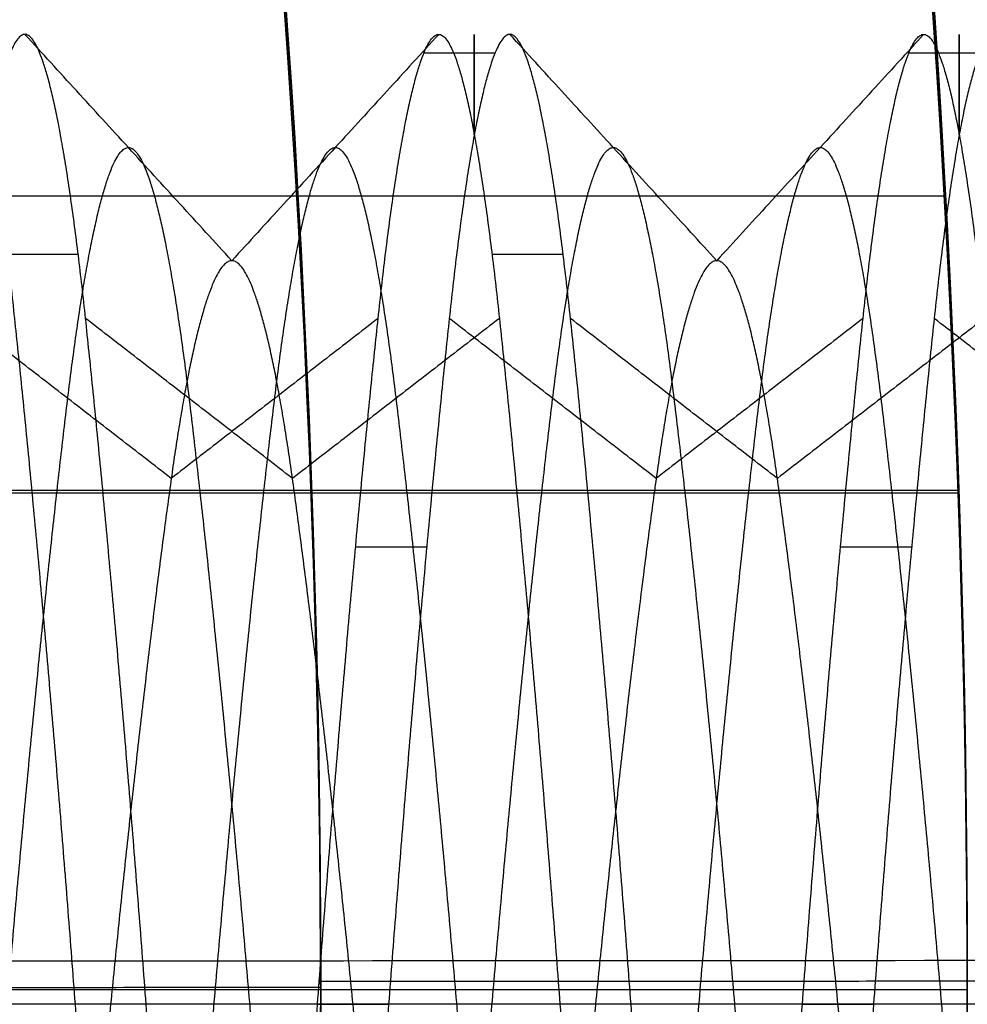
# Model space of a CAD drawing. Header units: millimetres. Extents: x -34.2 to 34.2, y -30.9 to 31.1.
# Tile 67 of 77: x 21 to 22.5, y 0.1 to 1.7. Entities that reach past the tile are written whole.
import ezdxf

# ---------------------------------------------------------------- set-up
doc = ezdxf.new("R2010")
doc.units = ezdxf.units.MM
for name, color, linetype, true_color in [('COTAS', 252, 'Continuous', 0x696969), ('IGES level 1', 7, 'Continuous', 0xe5eaed), ('IGES level 12', 7, 'Continuous', 0xffffff), ('IGES level 3', 7, 'Continuous', 0xe5eaed), ('IGES level 5', 7, 'Continuous', 0xe5eaed)]:
    doc.layers.add(name, color=color, linetype=linetype, true_color=true_color)

# ---------------------------------------------------------------- blocks, each defined once
blk = doc.blocks.new('Kivi_7w')
at = {"layer": 'IGES level 1', "extrusion": (0, 0, -1)}
for centre, radius, start, end in [((-7.573064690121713e-29, 2.831068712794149e-15, 0.8499999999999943), 31, 90, 270.0000000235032), ((7.993605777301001e-15, 1.77635683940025e-15, 1.399999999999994), 31, 90.00000000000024, 270.0000000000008), ((-7.573064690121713e-29, 2.831068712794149e-15, 0.1500000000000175), 30.85, 90, 270.0000000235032), ((0, 0), 30.7, 90.00000000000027, 270.0000000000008), ((-7.573064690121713e-29, 2.831068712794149e-15), 25.75, 90.0000000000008, 270.0000000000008), ((-7.573064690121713e-29, 2.831068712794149e-15), 24.25, 90.0000000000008, 270.0000000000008), ((-7.573064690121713e-29, 2.831068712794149e-15, 0.8500000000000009), 23.5, 90, 270.0000000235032), ((-8.835242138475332e-29, -1.77635683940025e-15), 23.5, 90.00000000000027, 270.0000000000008), ((-7.573064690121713e-29, 2.831068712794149e-15, -6.000000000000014), 25.75, 150.8095696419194, 209.190430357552), ((-7.573064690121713e-29, 2.831068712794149e-15, -6), 24.25, 150.393656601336, 209.6063433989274)]:
    blk.add_arc(centre, radius, start, end, dxfattribs=at)
at = {"layer": 'IGES level 1'}
for centre, radius, start, end in [((-9.992007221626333e-15, 1.77635683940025e-15, -0.2999999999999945), 31, 270.0000000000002, 89.9999999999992), ((7.573064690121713e-29, 2.831068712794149e-15, -1.549999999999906), 30.85, 270, 90.00000001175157), ((1.262177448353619e-28, 1.77635683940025e-15, -1.7), 30.7, 270.0000000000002, 90.0000000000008), ((1.009741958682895e-28, 1.77635683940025e-15), 25.75, 270.0000000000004, 90.0000000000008), ((6.310887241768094e-29, 1.77635683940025e-15), 24.25, 270.0000000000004, 90.0000000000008), ((8.835242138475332e-29, 1.77635683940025e-15, -1.700000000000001), 23.5, 270.0000000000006, 90.0000000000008)]:
    blk.add_arc(centre, radius, start, end, dxfattribs=at)
at = {"layer": 'IGES level 12', "extrusion": (-1, 0, 0)}
for centre in [(-2.831068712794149e-15, 4.299999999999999, -21.7375), (-2.831068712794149e-15, 4.299999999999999, -22.4875)]:
    blk.add_arc(centre, 1.5, 153.6895232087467, 206.3104768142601, dxfattribs=at)
at = {"layer": 'IGES level 12'}
for points, weights, knots in [([(20.745, 2.831068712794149e-15, 2.799999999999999), (20.791875, 0.6213203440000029, 2.799999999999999), (20.83875, 1.060660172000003, 3.239339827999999), (20.885625, 1.500000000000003, 3.678679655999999), (20.9325, 1.500000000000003, 4.299999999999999), (20.979375, 1.500000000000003, 4.921320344), (21.02625, 1.060660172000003, 5.360660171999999), (21.073125, 0.6213203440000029, 5.800000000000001), (21.12, 2.831068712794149e-15, 5.799999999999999)], [1, 0.923879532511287, 1, 0.923879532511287, 1, 0.923879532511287, 1, 0.923879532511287, 1], [-3.642857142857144, -3.642857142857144, -3.642857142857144, -3.625000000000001, -3.625000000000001, -3.607142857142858, -3.607142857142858, -3.589285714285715, -3.589285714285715, -3.571428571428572, -3.571428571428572, -3.571428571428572]), ([(21.23, 2.831068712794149e-15, 5.799999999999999), (21.183125, 0.6213203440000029, 5.8), (21.13625, 1.060660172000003, 5.360660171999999), (21.089375, 1.500000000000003, 4.921320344), (21.0425, 1.500000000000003, 4.299999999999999), (20.995625, 1.500000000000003, 3.678679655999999), (20.94875, 1.060660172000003, 3.239339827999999), (20.901875, 0.6213203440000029, 2.8), (20.855, 2.831068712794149e-15, 2.799999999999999)], [1, 0.923879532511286, 1, 0.923879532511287, 1, 0.923879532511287, 1, 0.923879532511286, 1], [-1.224704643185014, -1.224704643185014, -1.224704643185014, -1.206847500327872, -1.206847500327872, -1.188990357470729, -1.188990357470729, -1.171133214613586, -1.171133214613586, -1.153276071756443, -1.153276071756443, -1.153276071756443]), ([(21.495, 2.831068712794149e-15, 2.799999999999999), (21.541875, 0.6213203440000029, 2.8), (21.58875, 1.060660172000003, 3.239339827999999), (21.635625, 1.500000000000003, 3.678679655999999), (21.6825, 1.500000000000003, 4.299999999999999), (21.729375, 1.500000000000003, 4.921320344), (21.77625, 1.060660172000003, 5.360660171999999), (21.823125, 0.6213203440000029, 5.8), (21.87, 2.831068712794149e-15, 5.799999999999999)], [1, 0.923879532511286, 1, 0.923879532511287, 1, 0.923879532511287, 1, 0.923879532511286, 1], [-3.500000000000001, -3.500000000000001, -3.500000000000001, -3.482142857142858, -3.482142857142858, -3.464285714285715, -3.464285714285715, -3.446428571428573, -3.446428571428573, -3.42857142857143, -3.42857142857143, -3.42857142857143]), ([(21.98, 2.831068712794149e-15, 5.799999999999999), (21.933125, 0.6213203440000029, 5.800000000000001), (21.88625, 1.060660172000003, 5.360660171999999), (21.839375, 1.500000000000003, 4.921320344), (21.7925, 1.500000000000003, 4.299999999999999), (21.745625, 1.500000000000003, 3.678679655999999), (21.69875, 1.060660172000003, 3.239339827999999), (21.651875, 0.6213203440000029, 2.8), (21.605, 2.831068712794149e-15, 2.799999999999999)], [1, 0.923879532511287, 1, 0.923879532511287, 1, 0.923879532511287, 1, 0.923879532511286, 1], [-1.367561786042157, -1.367561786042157, -1.367561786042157, -1.349704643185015, -1.349704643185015, -1.331847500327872, -1.331847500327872, -1.313990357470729, -1.313990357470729, -1.296133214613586, -1.296133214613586, -1.296133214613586]), ([(22.245, 2.831068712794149e-15, 2.799999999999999), (22.291875, 0.6213203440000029, 2.799999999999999), (22.33875, 1.060660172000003, 3.239339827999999), (22.385625, 1.500000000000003, 3.678679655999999), (22.4325, 1.500000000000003, 4.299999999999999), (22.479375, 1.500000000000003, 4.921320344), (22.52625, 1.060660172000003, 5.360660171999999), (22.573125, 0.6213203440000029, 5.8), (22.62, 2.831068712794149e-15, 5.799999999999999)], [1, 0.923879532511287, 1, 0.923879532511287, 1, 0.923879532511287, 1, 0.923879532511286, 1], [-3.357142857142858, -3.357142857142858, -3.357142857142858, -3.339285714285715, -3.339285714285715, -3.321428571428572, -3.321428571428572, -3.303571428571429, -3.303571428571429, -3.285714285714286, -3.285714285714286, -3.285714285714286]), ([(22.73, 2.831068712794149e-15, 5.799999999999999), (22.683125, 0.6213203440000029, 5.800000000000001), (22.63625, 1.060660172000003, 5.360660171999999), (22.589375, 1.500000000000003, 4.921320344), (22.5425, 1.500000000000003, 4.299999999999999), (22.495625, 1.500000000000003, 3.678679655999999), (22.44875, 1.060660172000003, 3.239339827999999), (22.401875, 0.6213203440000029, 2.8), (22.355, 2.831068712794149e-15, 2.799999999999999)], [1, 0.923879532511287, 1, 0.923879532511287, 1, 0.923879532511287, 1, 0.923879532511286, 1], [-1.5104189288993, -1.5104189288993, -1.5104189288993, -1.492561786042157, -1.492561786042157, -1.474704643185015, -1.474704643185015, -1.456847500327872, -1.456847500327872, -1.438990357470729, -1.438990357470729, -1.438990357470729]), ([(20.04988974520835, 1.289212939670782, 4.605867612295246), (20.08417035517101, 1.202507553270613, 4.971325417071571), (20.11625, 0.9369164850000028, 5.236916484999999), (20.163125, 0.5488329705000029, 5.625), (20.21, 2.831068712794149e-15, 5.624999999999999), (20.256875, -0.5488329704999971, 5.625), (20.30375, -0.9369164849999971, 5.236916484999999), (20.350625, -1.324999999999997, 4.848832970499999), (20.3975, -1.324999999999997, 4.299999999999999), (20.444375, -1.324999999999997, 3.751167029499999), (20.49125, -0.9369164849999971, 3.363083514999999), (20.538125, -0.5488329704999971, 2.974999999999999), (20.585, 2.831068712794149e-15, 2.974999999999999), (20.631875, 0.5488329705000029, 2.974999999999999), (20.67875, 0.9369164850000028, 3.363083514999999), (20.725625, 1.325000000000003, 3.751167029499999), (20.7725, 1.325000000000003, 4.299999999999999), (20.819375, 1.325000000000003, 4.848832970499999), (20.86625, 0.9369164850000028, 5.236916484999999), (20.913125, 0.5488329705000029, 5.625), (20.96, 2.831068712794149e-15, 5.624999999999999), (21.006875, -0.5488329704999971, 5.625), (21.05375, -0.9369164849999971, 5.236916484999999), (21.100625, -1.324999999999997, 4.848832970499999), (21.1475, -1.324999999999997, 4.299999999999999), (21.194375, -1.324999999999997, 3.751167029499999), (21.24125, -0.9369164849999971, 3.363083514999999), (21.288125, -0.5488329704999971, 2.974999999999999), (21.335, 2.831068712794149e-15, 2.974999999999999), (21.381875, 0.5488329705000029, 2.974999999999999), (21.42875, 0.9369164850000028, 3.363083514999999), (21.475625, 1.325000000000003, 3.751167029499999), (21.5225, 1.325000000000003, 4.299999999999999), (21.569375, 1.325000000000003, 4.848832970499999), (21.61625, 0.9369164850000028, 5.236916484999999), (21.663125, 0.5488329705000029, 5.625), (21.71, 2.831068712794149e-15, 5.624999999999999), (21.756875, -0.5488329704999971, 5.625), (21.80375, -0.9369164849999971, 5.236916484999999), (21.850625, -1.324999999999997, 4.848832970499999), (21.8975, -1.324999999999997, 4.299999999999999), (21.944375, -1.324999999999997, 3.751167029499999), (21.99125, -0.9369164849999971, 3.363083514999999), (22.038125, -0.5488329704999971, 2.974999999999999), (22.085, 2.831068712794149e-15, 2.974999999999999), (22.131875, 0.5488329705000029, 2.974999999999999), (22.17875, 0.9369164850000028, 3.363083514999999), (22.225625, 1.325000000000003, 3.751167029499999), (22.2725, 1.325000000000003, 4.299999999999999), (22.319375, 1.325000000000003, 4.848832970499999), (22.36625, 0.9369164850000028, 5.236916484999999), (22.413125, 0.5488329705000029, 5.625), (22.46, 2.831068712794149e-15, 5.624999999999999), (22.506875, -0.5488329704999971, 5.625), (22.55375, -0.9369164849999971, 5.236916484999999), (22.600625, -1.324999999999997, 4.848832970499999), (22.6475, -1.324999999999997, 4.299999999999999), (22.694375, -1.324999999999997, 3.751167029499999), (22.74125, -0.9369164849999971, 3.363083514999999), (22.788125, -0.5488329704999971, 2.974999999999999), (22.835, 2.831068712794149e-15, 2.974999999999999), (22.881875, 0.5488329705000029, 2.974999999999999), (22.92875, 0.9369164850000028, 3.363083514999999), (22.975625, 1.325000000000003, 3.751167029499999), (23.0225, 1.325000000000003, 4.299999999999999), (23.069375, 1.325000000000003, 4.848832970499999), (23.11625, 0.9369164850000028, 5.236916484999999), (23.163125, 0.5488329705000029, 5.625), (23.21, 2.831068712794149e-15, 5.624999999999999), (23.256875, -0.5488329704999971, 5.625), (23.30375, -0.9369164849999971, 5.236916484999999), (23.350625, -1.324999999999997, 4.848832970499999), (23.3975, -1.324999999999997, 4.299999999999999), (23.444375, -1.324999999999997, 3.751167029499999), (23.49125, -0.9369164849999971, 3.363083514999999), (23.538125, -0.5488329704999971, 2.974999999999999), (23.585, 2.831068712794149e-15, 2.974999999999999), (23.631875, 0.5488329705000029, 2.974999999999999), (23.67875, 0.9369164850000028, 3.363083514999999), (23.725625, 1.325000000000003, 3.751167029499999), (23.7725, 1.325000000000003, 4.299999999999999), (23.819375, 1.325000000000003, 4.848832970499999), (23.86625, 0.9369164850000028, 5.236916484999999), (23.913125, 0.5488329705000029, 5.625), (23.96, 2.831068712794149e-15, 5.624999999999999), (24.006875, -0.5488329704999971, 5.625), (24.05375, -0.9369164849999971, 5.236916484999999), (24.100625, -1.324999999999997, 4.848832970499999), (24.1475, -1.324999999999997, 4.299999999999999), (24.194375, -1.324999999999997, 3.751167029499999), (24.24125, -0.9369164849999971, 3.363083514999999), (24.288125, -0.5488329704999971, 2.974999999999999), (24.335, 2.831068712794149e-15, 2.974999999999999), (24.381875, 0.5488329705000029, 2.974999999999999), (24.42875, 0.9369164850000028, 3.363083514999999), (24.475625, 1.325000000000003, 3.751167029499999), (24.5225, 1.325000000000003, 4.299999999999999), (24.569375, 1.325000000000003, 4.848832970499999), (24.61625, 0.9369164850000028, 5.236916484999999), (24.663125, 0.5488329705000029, 5.625), (24.71, 2.831068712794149e-15, 5.624999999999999)], [0.968103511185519, 0.9466233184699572, 1, 0.923879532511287, 1, 0.923879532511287, 1, 0.923879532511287, 1, 0.923879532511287, 1, 0.923879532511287, 1, 0.923879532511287, 1, 0.923879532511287, 1, 0.923879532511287, 1, 0.923879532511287, 1, 0.923879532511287, 1, 0.923879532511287, 1, 0.923879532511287, 1, 0.923879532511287, 1, 0.923879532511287, 1, 0.923879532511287, 1, 0.923879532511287, 1, 0.923879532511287, 1, 0.923879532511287, 1, 0.923879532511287, 1, 0.923879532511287, 1, 0.923879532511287, 1, 0.923879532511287, 1, 0.923879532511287, 1, 0.923879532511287, 1, 0.923879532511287, 1, 0.923879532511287, 1, 0.923879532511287, 1, 0.923879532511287, 1, 0.923879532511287, 1, 0.923879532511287, 1, 0.923879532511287, 1, 0.923879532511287, 1, 0.923879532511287, 1, 0.923879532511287, 1, 0.923879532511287, 1, 0.923879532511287, 1, 0.923879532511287, 1, 0.923879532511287, 1, 0.923879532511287, 1, 0.923879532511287, 1, 0.923879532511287, 1, 0.923879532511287, 1, 0.923879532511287, 1, 0.923879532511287, 1, 0.923879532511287, 1, 0.923879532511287, 1, 0.923879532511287, 1, 0.923879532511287, 1, 0.923879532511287, 1], [0.1124783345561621, 0.1124783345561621, 0.1124783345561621, 0.125, 0.125, 0.142857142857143, 0.142857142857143, 0.160714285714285, 0.160714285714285, 0.178571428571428, 0.178571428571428, 0.196428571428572, 0.196428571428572, 0.214285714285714, 0.214285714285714, 0.232142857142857, 0.232142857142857, 0.25, 0.25, 0.267857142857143, 0.267857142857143, 0.285714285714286, 0.285714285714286, 0.303571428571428, 0.303571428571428, 0.321428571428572, 0.321428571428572, 0.339285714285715, 0.339285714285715, 0.357142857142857, 0.357142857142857, 0.375, 0.375, 0.392857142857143, 0.392857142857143, 0.410714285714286, 0.410714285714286, 0.428571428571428, 0.428571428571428, 0.446428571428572, 0.446428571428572, 0.464285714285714, 0.464285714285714, 0.482142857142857, 0.482142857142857, 0.5, 0.5, 0.517857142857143, 0.517857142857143, 0.535714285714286, 0.535714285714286, 0.553571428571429, 0.553571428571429, 0.571428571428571, 0.571428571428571, 0.589285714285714, 0.589285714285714, 0.607142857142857, 0.607142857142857, 0.625, 0.625, 0.642857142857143, 0.642857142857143, 0.660714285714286, 0.660714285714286, 0.678571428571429, 0.678571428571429, 0.696428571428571, 0.696428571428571, 0.714285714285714, 0.714285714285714, 0.732142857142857, 0.732142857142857, 0.75, 0.75, 0.767857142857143, 0.767857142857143, 0.785714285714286, 0.785714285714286, 0.803571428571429, 0.803571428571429, 0.821428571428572, 0.821428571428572, 0.839285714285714, 0.839285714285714, 0.857142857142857, 0.857142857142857, 0.875, 0.875, 0.892857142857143, 0.892857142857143, 0.910714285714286, 0.910714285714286, 0.928571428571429, 0.928571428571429, 0.946428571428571, 0.946428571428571, 0.964285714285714, 0.964285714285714, 0.982142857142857, 0.982142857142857, 1, 1, 1]), ([(20.05010925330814, -1.289210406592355, 4.605878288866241), (20.06425886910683, -1.324999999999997, 4.455032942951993), (20.0775, -1.324999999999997, 4.299999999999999), (20.124375, -1.324999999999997, 3.751167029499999), (20.17125, -0.9369164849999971, 3.363083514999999), (20.218125, -0.5488329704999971, 2.974999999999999), (20.265, 2.831068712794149e-15, 2.974999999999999), (20.311875, 0.5488329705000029, 2.974999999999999), (20.35875, 0.9369164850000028, 3.363083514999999), (20.405625, 1.325000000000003, 3.751167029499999), (20.4525, 1.325000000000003, 4.299999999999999), (20.499375, 1.325000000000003, 4.848832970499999), (20.54625, 0.9369164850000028, 5.236916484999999), (20.593125, 0.5488329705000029, 5.625), (20.64, 2.831068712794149e-15, 5.624999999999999), (20.686875, -0.5488329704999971, 5.625), (20.73375, -0.9369164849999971, 5.236916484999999), (20.780625, -1.324999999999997, 4.848832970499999), (20.8275, -1.324999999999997, 4.299999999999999), (20.874375, -1.324999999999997, 3.751167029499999), (20.92125, -0.9369164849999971, 3.363083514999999), (20.968125, -0.5488329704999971, 2.974999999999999), (21.015, 2.831068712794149e-15, 2.974999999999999), (21.061875, 0.5488329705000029, 2.974999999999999), (21.10875, 0.9369164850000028, 3.363083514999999), (21.155625, 1.325000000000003, 3.751167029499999), (21.2025, 1.325000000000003, 4.299999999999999), (21.249375, 1.325000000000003, 4.848832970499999), (21.29625, 0.9369164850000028, 5.236916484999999), (21.343125, 0.5488329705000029, 5.625), (21.39, 2.831068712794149e-15, 5.624999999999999), (21.436875, -0.5488329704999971, 5.625), (21.48375, -0.9369164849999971, 5.236916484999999), (21.530625, -1.324999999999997, 4.848832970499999), (21.5775, -1.324999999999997, 4.299999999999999), (21.624375, -1.324999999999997, 3.751167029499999), (21.67125, -0.9369164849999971, 3.363083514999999), (21.718125, -0.5488329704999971, 2.974999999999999), (21.765, 2.831068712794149e-15, 2.974999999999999), (21.811875, 0.5488329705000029, 2.974999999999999), (21.85875, 0.9369164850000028, 3.363083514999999), (21.905625, 1.325000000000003, 3.751167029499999), (21.9525, 1.325000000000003, 4.299999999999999), (21.999375, 1.325000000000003, 4.848832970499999), (22.04625, 0.9369164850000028, 5.236916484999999), (22.093125, 0.5488329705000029, 5.625), (22.14, 2.831068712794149e-15, 5.624999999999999), (22.186875, -0.5488329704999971, 5.625), (22.23375, -0.9369164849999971, 5.236916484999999), (22.280625, -1.324999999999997, 4.848832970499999), (22.3275, -1.324999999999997, 4.299999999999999), (22.374375, -1.324999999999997, 3.751167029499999), (22.42125, -0.9369164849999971, 3.363083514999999), (22.468125, -0.5488329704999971, 2.974999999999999), (22.515, 2.831068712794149e-15, 2.974999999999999), (22.561875, 0.5488329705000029, 2.974999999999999), (22.60875, 0.9369164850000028, 3.363083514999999), (22.655625, 1.325000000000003, 3.751167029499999), (22.7025, 1.325000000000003, 4.299999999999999), (22.749375, 1.325000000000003, 4.848832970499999), (22.79625, 0.9369164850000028, 5.236916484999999), (22.843125, 0.5488329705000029, 5.625), (22.89, 2.831068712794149e-15, 5.624999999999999), (22.936875, -0.5488329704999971, 5.625), (22.98375, -0.9369164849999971, 5.236916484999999), (23.030625, -1.324999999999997, 4.848832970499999), (23.0775, -1.324999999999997, 4.299999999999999), (23.124375, -1.324999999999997, 3.751167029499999), (23.17125, -0.9369164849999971, 3.363083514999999), (23.218125, -0.5488329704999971, 2.974999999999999), (23.265, 2.831068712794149e-15, 2.974999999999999), (23.311875, 0.5488329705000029, 2.974999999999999), (23.35875, 0.9369164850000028, 3.363083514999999), (23.405625, 1.325000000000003, 3.751167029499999), (23.4525, 1.325000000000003, 4.299999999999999), (23.499375, 1.325000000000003, 4.848832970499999), (23.54625, 0.9369164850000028, 5.236916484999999), (23.593125, 0.5488329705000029, 5.625), (23.64, 2.831068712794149e-15, 5.624999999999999), (23.686875, -0.5488329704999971, 5.625), (23.73375, -0.9369164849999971, 5.236916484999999), (23.780625, -1.324999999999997, 4.848832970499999), (23.8275, -1.324999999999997, 4.299999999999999), (23.874375, -1.324999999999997, 3.751167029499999), (23.92125, -0.9369164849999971, 3.363083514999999), (23.968125, -0.5488329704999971, 2.974999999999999), (24.015, 2.831068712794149e-15, 2.974999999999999), (24.061875, 0.5488329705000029, 2.974999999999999), (24.10875, 0.9369164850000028, 3.363083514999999), (24.155625, 1.325000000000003, 3.751167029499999), (24.2025, 1.325000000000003, 4.299999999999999), (24.249375, 1.325000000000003, 4.848832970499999), (24.29625, 0.9369164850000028, 5.236916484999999), (24.343125, 0.5488329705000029, 5.625), (24.39, 2.831068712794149e-15, 5.624999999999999)], [0.9681028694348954, 0.9772554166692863, 1, 0.923879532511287, 1, 0.923879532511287, 1, 0.923879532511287, 1, 0.923879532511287, 1, 0.923879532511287, 1, 0.923879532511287, 1, 0.923879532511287, 1, 0.923879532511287, 1, 0.923879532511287, 1, 0.923879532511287, 1, 0.923879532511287, 1, 0.923879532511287, 1, 0.923879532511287, 1, 0.923879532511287, 1, 0.923879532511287, 1, 0.923879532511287, 1, 0.923879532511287, 1, 0.923879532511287, 1, 0.923879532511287, 1, 0.923879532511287, 1, 0.923879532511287, 1, 0.923879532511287, 1, 0.923879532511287, 1, 0.923879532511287, 1, 0.923879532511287, 1, 0.923879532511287, 1, 0.923879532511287, 1, 0.923879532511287, 1, 0.923879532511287, 1, 0.923879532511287, 1, 0.923879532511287, 1, 0.923879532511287, 1, 0.923879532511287, 1, 0.923879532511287, 1, 0.923879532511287, 1, 0.923879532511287, 1, 0.923879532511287, 1, 0.923879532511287, 1, 0.923879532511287, 1, 0.923879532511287, 1, 0.923879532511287, 1, 0.923879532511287, 1, 0.923879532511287, 1, 0.923879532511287, 1, 0.923879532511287, 1, 0.923879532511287, 1], [0.1732357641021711, 0.1732357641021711, 0.1732357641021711, 0.178571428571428, 0.178571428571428, 0.196428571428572, 0.196428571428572, 0.214285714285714, 0.214285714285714, 0.232142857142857, 0.232142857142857, 0.25, 0.25, 0.267857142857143, 0.267857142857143, 0.285714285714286, 0.285714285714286, 0.303571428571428, 0.303571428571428, 0.321428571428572, 0.321428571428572, 0.339285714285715, 0.339285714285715, 0.357142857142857, 0.357142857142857, 0.375, 0.375, 0.392857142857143, 0.392857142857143, 0.410714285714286, 0.410714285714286, 0.428571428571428, 0.428571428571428, 0.446428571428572, 0.446428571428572, 0.464285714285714, 0.464285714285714, 0.482142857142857, 0.482142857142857, 0.5, 0.5, 0.517857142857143, 0.517857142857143, 0.535714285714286, 0.535714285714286, 0.553571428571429, 0.553571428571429, 0.571428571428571, 0.571428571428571, 0.589285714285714, 0.589285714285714, 0.607142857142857, 0.607142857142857, 0.625, 0.625, 0.642857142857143, 0.642857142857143, 0.660714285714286, 0.660714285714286, 0.678571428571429, 0.678571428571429, 0.696428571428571, 0.696428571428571, 0.714285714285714, 0.714285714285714, 0.732142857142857, 0.732142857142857, 0.75, 0.75, 0.767857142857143, 0.767857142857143, 0.785714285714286, 0.785714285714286, 0.803571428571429, 0.803571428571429, 0.821428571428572, 0.821428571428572, 0.839285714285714, 0.839285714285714, 0.857142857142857, 0.857142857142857, 0.875, 0.875, 0.892857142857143, 0.892857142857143, 0.910714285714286, 0.910714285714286, 0.928571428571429, 0.928571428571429, 0.946428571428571, 0.946428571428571, 0.964285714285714, 0.964285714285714, 0.982142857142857, 0.982142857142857, 1, 1, 1]), ([(24.55, 2.831068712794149e-15, 5.449999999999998), (24.50312500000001, 0.4763455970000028, 5.45), (24.45625, 0.8131727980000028, 5.113172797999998), (24.40937500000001, 1.150000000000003, 4.776345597), (24.3625, 1.150000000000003, 4.299999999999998), (24.31562500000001, 1.150000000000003, 3.823654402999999), (24.26875, 0.8131727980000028, 3.486827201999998), (24.22187500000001, 0.4763455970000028, 3.149999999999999), (24.175, 2.831068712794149e-15, 3.149999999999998), (24.12812500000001, -0.4763455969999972, 3.149999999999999), (24.08125, -0.8131727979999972, 3.486827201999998), (24.03437500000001, -1.149999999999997, 3.823654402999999), (23.9875, -1.149999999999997, 4.299999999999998), (23.94062500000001, -1.149999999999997, 4.776345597), (23.89375, -0.8131727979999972, 5.113172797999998), (23.84687500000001, -0.4763455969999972, 5.45), (23.8, 2.831068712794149e-15, 5.449999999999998), (23.75312500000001, 0.4763455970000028, 5.45), (23.70625, 0.8131727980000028, 5.113172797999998), (23.659375, 1.150000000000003, 4.776345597), (23.6125, 1.150000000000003, 4.299999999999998), (23.565625, 1.150000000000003, 3.823654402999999), (23.51875, 0.8131727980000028, 3.486827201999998), (23.471875, 0.4763455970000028, 3.149999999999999), (23.425, 2.831068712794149e-15, 3.149999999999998), (23.378125, -0.4763455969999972, 3.149999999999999), (23.33125, -0.8131727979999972, 3.486827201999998), (23.284375, -1.149999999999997, 3.823654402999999), (23.2375, -1.149999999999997, 4.299999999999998), (23.190625, -1.149999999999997, 4.776345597), (23.14375, -0.8131727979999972, 5.113172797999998), (23.096875, -0.4763455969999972, 5.45), (23.05, 2.831068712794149e-15, 5.449999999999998), (23.003125, 0.4763455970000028, 5.45), (22.95625, 0.8131727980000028, 5.113172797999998), (22.909375, 1.150000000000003, 4.776345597), (22.8625, 1.150000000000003, 4.299999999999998), (22.815625, 1.150000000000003, 3.823654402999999), (22.76875, 0.8131727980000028, 3.486827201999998), (22.721875, 0.4763455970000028, 3.149999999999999), (22.675, 2.831068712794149e-15, 3.149999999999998), (22.628125, -0.4763455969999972, 3.149999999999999), (22.58125, -0.8131727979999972, 3.486827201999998), (22.534375, -1.149999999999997, 3.823654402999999), (22.4875, -1.149999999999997, 4.299999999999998), (22.440625, -1.149999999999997, 4.776345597), (22.39375, -0.8131727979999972, 5.113172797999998), (22.346875, -0.4763455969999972, 5.45), (22.3, 2.831068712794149e-15, 5.449999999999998), (22.25312500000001, 0.4763455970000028, 5.45), (22.20625, 0.8131727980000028, 5.113172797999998), (22.15937500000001, 1.150000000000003, 4.776345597), (22.1125, 1.150000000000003, 4.299999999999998), (22.06562500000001, 1.150000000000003, 3.823654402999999), (22.01875, 0.8131727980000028, 3.486827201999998), (21.97187500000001, 0.4763455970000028, 3.149999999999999), (21.925, 2.831068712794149e-15, 3.149999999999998), (21.87812500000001, -0.4763455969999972, 3.149999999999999), (21.83125, -0.8131727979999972, 3.486827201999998), (21.78437500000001, -1.149999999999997, 3.823654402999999), (21.7375, -1.149999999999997, 4.299999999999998), (21.69062500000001, -1.149999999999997, 4.776345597), (21.64375, -0.8131727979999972, 5.113172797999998), (21.59687500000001, -0.4763455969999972, 5.45), (21.55, 2.831068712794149e-15, 5.449999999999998), (21.50312500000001, 0.4763455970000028, 5.45), (21.45625, 0.8131727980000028, 5.113172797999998), (21.409375, 1.150000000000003, 4.776345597), (21.3625, 1.150000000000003, 4.299999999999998), (21.315625, 1.150000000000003, 3.823654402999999), (21.26875, 0.8131727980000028, 3.486827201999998), (21.221875, 0.4763455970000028, 3.149999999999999), (21.175, 2.831068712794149e-15, 3.149999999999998), (21.128125, -0.4763455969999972, 3.149999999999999), (21.08125, -0.8131727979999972, 3.486827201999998), (21.034375, -1.149999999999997, 3.823654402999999), (20.9875, -1.149999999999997, 4.299999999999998), (20.940625, -1.149999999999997, 4.776345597), (20.89375, -0.8131727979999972, 5.113172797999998), (20.846875, -0.4763455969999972, 5.45), (20.8, 2.831068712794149e-15, 5.449999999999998), (20.753125, 0.4763455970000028, 5.45), (20.70625, 0.8131727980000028, 5.113172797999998), (20.659375, 1.150000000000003, 4.776345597), (20.6125, 1.150000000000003, 4.299999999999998), (20.565625, 1.150000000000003, 3.823654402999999), (20.51875, 0.8131727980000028, 3.486827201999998), (20.471875, 0.4763455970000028, 3.149999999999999), (20.425, 2.831068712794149e-15, 3.149999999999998), (20.378125, -0.4763455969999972, 3.149999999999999), (20.33125, -0.8131727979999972, 3.486827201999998), (20.284375, -1.149999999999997, 3.823654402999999), (20.2375, -1.149999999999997, 4.299999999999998), (20.190625, -1.149999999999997, 4.776345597), (20.14375, -0.8131727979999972, 5.113172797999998), (20.096875, -0.4763455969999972, 5.45), (20.05, 2.831068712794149e-15, 5.449999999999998)], [1, 0.923879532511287, 1, 0.923879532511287, 1, 0.923879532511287, 1, 0.923879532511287, 1, 0.923879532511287, 1, 0.923879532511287, 1, 0.923879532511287, 1, 0.923879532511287, 1, 0.923879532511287, 1, 0.923879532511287, 1, 0.923879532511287, 1, 0.923879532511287, 1, 0.923879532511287, 1, 0.923879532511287, 1, 0.923879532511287, 1, 0.923879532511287, 1, 0.923879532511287, 1, 0.923879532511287, 1, 0.923879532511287, 1, 0.923879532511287, 1, 0.923879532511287, 1, 0.923879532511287, 1, 0.923879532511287, 1, 0.923879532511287, 1, 0.923879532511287, 1, 0.923879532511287, 1, 0.923879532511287, 1, 0.923879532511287, 1, 0.923879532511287, 1, 0.923879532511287, 1, 0.923879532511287, 1, 0.923879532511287, 1, 0.923879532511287, 1, 0.923879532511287, 1, 0.923879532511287, 1, 0.923879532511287, 1, 0.923879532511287, 1, 0.923879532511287, 1, 0.923879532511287, 1, 0.923879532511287, 1, 0.923879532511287, 1, 0.923879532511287, 1, 0.923879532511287, 1, 0.923879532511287, 1, 0.923879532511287, 1, 0.923879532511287, 1, 0.923879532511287, 1, 0.923879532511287, 1], [-1.857142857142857, -1.857142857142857, -1.857142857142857, -1.839285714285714, -1.839285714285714, -1.821428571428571, -1.821428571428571, -1.803571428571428, -1.803571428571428, -1.785714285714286, -1.785714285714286, -1.767857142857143, -1.767857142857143, -1.75, -1.75, -1.732142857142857, -1.732142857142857, -1.714285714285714, -1.714285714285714, -1.696428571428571, -1.696428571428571, -1.678571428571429, -1.678571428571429, -1.660714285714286, -1.660714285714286, -1.642857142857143, -1.642857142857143, -1.625, -1.625, -1.607142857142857, -1.607142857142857, -1.589285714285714, -1.589285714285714, -1.571428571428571, -1.571428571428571, -1.553571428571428, -1.553571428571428, -1.535714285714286, -1.535714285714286, -1.517857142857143, -1.517857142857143, -1.5, -1.5, -1.482142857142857, -1.482142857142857, -1.464285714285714, -1.464285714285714, -1.446428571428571, -1.446428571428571, -1.428571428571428, -1.428571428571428, -1.410714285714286, -1.410714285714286, -1.392857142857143, -1.392857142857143, -1.375, -1.375, -1.357142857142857, -1.357142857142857, -1.339285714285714, -1.339285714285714, -1.321428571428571, -1.321428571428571, -1.303571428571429, -1.303571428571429, -1.285714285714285, -1.285714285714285, -1.267857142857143, -1.267857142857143, -1.25, -1.25, -1.232142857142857, -1.232142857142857, -1.214285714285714, -1.214285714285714, -1.196428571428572, -1.196428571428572, -1.178571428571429, -1.178571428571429, -1.160714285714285, -1.160714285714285, -1.142857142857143, -1.142857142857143, -1.125, -1.125, -1.107142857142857, -1.107142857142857, -1.089285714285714, -1.089285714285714, -1.071428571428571, -1.071428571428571, -1.053571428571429, -1.053571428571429, -1.035714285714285, -1.035714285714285, -1.017857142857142, -1.017857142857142, -1, -1, -1]), ([(21.12, 2.831068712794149e-15, 5.799999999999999), (21.166875, -0.6213203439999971, 5.800000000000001), (21.21375, -1.060660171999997, 5.360660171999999), (21.260625, -1.499999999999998, 4.921320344), (21.3075, -1.499999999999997, 4.299999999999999), (21.354375, -1.499999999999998, 3.678679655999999), (21.40125, -1.060660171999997, 3.239339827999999), (21.448125, -0.6213203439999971, 2.799999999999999), (21.495, 2.831068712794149e-15, 2.799999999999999)], [1, 0.923879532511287, 1, 0.923879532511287, 1, 0.923879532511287, 1, 0.923879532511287, 1], [-3.571428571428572, -3.571428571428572, -3.571428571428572, -3.553571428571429, -3.553571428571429, -3.535714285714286, -3.535714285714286, -3.517857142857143, -3.517857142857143, -3.500000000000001, -3.500000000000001, -3.500000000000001]), ([(21.605, 2.831068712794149e-15, 2.799999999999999), (21.558125, -0.6213203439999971, 2.799999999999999), (21.51125, -1.060660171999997, 3.239339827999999), (21.464375, -1.499999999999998, 3.678679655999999), (21.4175, -1.499999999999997, 4.299999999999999), (21.370625, -1.499999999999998, 4.921320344), (21.32375, -1.060660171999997, 5.360660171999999), (21.276875, -0.6213203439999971, 5.800000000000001), (21.23, 2.831068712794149e-15, 5.799999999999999)], [1, 0.923879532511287, 1, 0.923879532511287, 1, 0.923879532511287, 1, 0.923879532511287, 1], [-1.296133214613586, -1.296133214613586, -1.296133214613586, -1.278276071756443, -1.278276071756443, -1.2604189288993, -1.2604189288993, -1.242561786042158, -1.242561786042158, -1.224704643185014, -1.224704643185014, -1.224704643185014]), ([(21.87, 2.831068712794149e-15, 5.799999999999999), (21.916875, -0.6213203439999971, 5.800000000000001), (21.96375, -1.060660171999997, 5.360660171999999), (22.010625, -1.499999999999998, 4.921320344), (22.0575, -1.499999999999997, 4.299999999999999), (22.104375, -1.499999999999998, 3.678679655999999), (22.15125, -1.060660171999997, 3.239339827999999), (22.198125, -0.6213203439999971, 2.799999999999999), (22.245, 2.831068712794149e-15, 2.799999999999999)], [1, 0.923879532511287, 1, 0.923879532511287, 1, 0.923879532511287, 1, 0.923879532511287, 1], [-3.42857142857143, -3.42857142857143, -3.42857142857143, -3.410714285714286, -3.410714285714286, -3.392857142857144, -3.392857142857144, -3.375000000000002, -3.375000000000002, -3.357142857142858, -3.357142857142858, -3.357142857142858]), ([(22.355, 2.831068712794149e-15, 2.799999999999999), (22.308125, -0.6213203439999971, 2.799999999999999), (22.26125, -1.060660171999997, 3.239339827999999), (22.214375, -1.499999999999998, 3.678679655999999), (22.1675, -1.499999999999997, 4.299999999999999), (22.120625, -1.499999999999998, 4.921320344), (22.07375, -1.060660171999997, 5.360660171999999), (22.026875, -0.6213203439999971, 5.800000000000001), (21.98, 2.831068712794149e-15, 5.799999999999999)], [1, 0.923879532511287, 1, 0.923879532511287, 1, 0.923879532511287, 1, 0.923879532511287, 1], [-1.438990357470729, -1.438990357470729, -1.438990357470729, -1.421133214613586, -1.421133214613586, -1.403276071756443, -1.403276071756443, -1.3854189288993, -1.3854189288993, -1.367561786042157, -1.367561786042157, -1.367561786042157])]:
    blk.add_rational_spline(points, weights, degree=2, knots=knots, dxfattribs=at)
for points in [[(21.3625, 1.150000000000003, 4.299999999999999), (21.0425, 1.500000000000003, 4.299999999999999)], [(21.6825, 1.500000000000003, 4.299999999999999), (21.36250000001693, 1.150000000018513, 4.299999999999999)], [(22.1125, 1.150000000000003, 4.299999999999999), (21.7925, 1.500000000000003, 4.299999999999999)], [(22.4325, 1.500000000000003, 4.299999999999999), (22.1125000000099, 1.150000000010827, 4.299999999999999)], [(21.76945985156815, 1.471177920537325, 4.007364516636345), (21.65945985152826, 1.471177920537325, 4.007364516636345)], [(22.51945985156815, 1.471177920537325, 4.007364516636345), (22.40945985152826, 1.471177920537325, 4.007364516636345)], [(21.12488745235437, 1.159515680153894, 5.251589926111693), (21.0148874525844, 1.159515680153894, 5.251589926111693)], [(21.87488745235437, 1.159515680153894, 5.251589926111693), (21.7648874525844, 1.159515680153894, 5.251589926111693)], [(21.26875, 0.8131727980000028, 3.486827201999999), (20.94875, 1.060660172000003, 3.239339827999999)], [(21.45625, 0.8131727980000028, 5.113172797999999), (21.13625, 1.060660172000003, 5.360660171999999)], [(21.58875, 1.060660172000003, 3.239339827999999), (21.26875000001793, 0.8131727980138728, 3.486827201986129)], [(21.77625, 1.060660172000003, 5.360660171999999), (21.45625000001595, 0.8131727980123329, 5.11317279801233)], [(22.01875, 0.8131727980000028, 3.486827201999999), (21.69875, 1.060660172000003, 3.239339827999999)], [(22.20625, 0.8131727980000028, 5.113172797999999), (21.88625, 1.060660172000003, 5.360660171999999)], [(22.33875, 1.060660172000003, 3.239339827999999), (22.01875000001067, 0.8131727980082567, 3.486827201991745)], [(22.52625, 1.060660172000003, 5.360660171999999), (22.20625000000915, 0.8131727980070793, 5.113172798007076)], [(22.76875, 0.8131727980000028, 3.486827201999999), (22.44875, 1.060660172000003, 3.239339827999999)], [(21.6638525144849, 0.7070951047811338, 2.977118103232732), (21.55385251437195, 0.7070951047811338, 2.977118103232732)], [(22.4138525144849, 0.7070951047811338, 2.977118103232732), (22.30385251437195, 0.7070951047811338, 2.977118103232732)], [(21.12, 2.831068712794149e-15, 5.799999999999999), (20.80000000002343, 2.831068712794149e-15, 5.450000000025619)], [(21.175, 2.831068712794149e-15, 3.149999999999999), (20.855, 2.831068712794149e-15, 2.799999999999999)], [(21.23, 2.831068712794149e-15, 5.799999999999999), (21.12, 2.831068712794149e-15, 5.799999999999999)], [(21.495, 2.831068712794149e-15, 2.799999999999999), (21.17500000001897, 2.831068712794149e-15, 3.149999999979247)], [(21.55, 2.831068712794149e-15, 5.449999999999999), (21.23, 2.831068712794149e-15, 5.799999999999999)], [(21.495, 2.831068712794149e-15, 2.799999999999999), (21.605, 2.831068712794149e-15, 2.799999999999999)], [(21.87, 2.831068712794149e-15, 5.799999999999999), (21.55000000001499, 2.831068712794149e-15, 5.450000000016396)], [(21.925, 2.831068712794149e-15, 3.149999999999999), (21.605, 2.831068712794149e-15, 2.799999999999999)], [(21.98, 2.831068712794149e-15, 5.799999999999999), (21.87, 2.831068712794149e-15, 5.799999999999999)], [(22.245, 2.831068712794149e-15, 2.799999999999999), (21.92500000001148, 2.831068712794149e-15, 3.149999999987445)], [(22.3, 2.831068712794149e-15, 5.449999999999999), (21.98, 2.831068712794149e-15, 5.799999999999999)], [(22.245, 2.831068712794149e-15, 2.799999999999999), (22.355, 2.831068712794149e-15, 2.799999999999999)], [(22.62, 2.831068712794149e-15, 5.799999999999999), (22.30000000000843, 2.831068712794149e-15, 5.450000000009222)], [(22.675, 2.831068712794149e-15, 3.149999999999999), (22.355, 2.831068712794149e-15, 2.799999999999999)]]:
    blk.add_open_spline(points, degree=1, dxfattribs=at)
at = {"layer": 'IGES level 3', "extrusion": (-2.721527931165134e-31, -0.002279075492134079, -0.9999974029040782)}
blk.add_arc((2.913533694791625e-29, -0.009800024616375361, -14.299988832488), 22.5, 90.0000000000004, 270.0000000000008, dxfattribs=at)
at = {"layer": 'IGES level 3', "extrusion": (0, -0.002279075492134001, -0.9999974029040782)}
for centre, radius in [((-7.573064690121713e-29, -0.00980002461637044, -6.299988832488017), 22.49999999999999), ((-7.573064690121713e-29, -0.00980002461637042, -10.299988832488), 20.99999999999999)]:
    blk.add_arc(centre, radius, 90, 270.0000000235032, dxfattribs=at)
at = {"layer": 'IGES level 3', "extrusion": (-2.043556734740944e-31, 0.002279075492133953, 0.9999974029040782)}
blk.add_arc((-5.083450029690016e-29, -0.009800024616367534, -1.700011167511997), 22.5, 270.0000000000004, 90.0000000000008, dxfattribs=at)
at = {"layer": 'IGES level 3', "extrusion": (-9.819369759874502e-34, -0.002279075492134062, -0.9999974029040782)}
blk.add_arc((-7.573231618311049e-29, -0.009800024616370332, 1.700011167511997), 22.5, 90.0000000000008, 270.0000000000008, dxfattribs=at)
at = {"layer": 'IGES level 3', "extrusion": (-1.48888891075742e-31, 0.00227907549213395, 0.9999974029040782)}
blk.add_arc((5.023398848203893e-29, -0.009800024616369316, -1.700011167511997), 21.5, 270.0000000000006, 90.0000000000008, dxfattribs=at)
at = {"layer": 'IGES level 3', "extrusion": (1.169983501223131e-30, -0.002279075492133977, -0.9999974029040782)}
blk.add_arc((-5.459610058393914e-29, -0.009800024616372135, -14.299988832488), 21, 90.00000000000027, 270.0000000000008, dxfattribs=at)
at = {"layer": 'IGES level 3', "extrusion": (-5.371563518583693e-31, 0.002279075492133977, 0.9999974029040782)}
blk.add_arc((1.043582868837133e-28, -0.009800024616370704, 6.299988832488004), 21, 270.0000000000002, 90.0000000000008, dxfattribs=at)
at = {"layer": 'IGES level 3'}
for points in [[(22.465250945, 1.249996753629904, 4.2971511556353), (19, 1.249996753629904, 4.2971511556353)], [(19, 0.7951917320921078, 5.26445326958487), (22.485989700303, 0.7951917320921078, 5.26445326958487)], [(19, 0.790787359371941, 3.331932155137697), (22.48599002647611, 0.790787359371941, 3.331932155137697)], [(21.0000000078, 0.02279075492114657, 14.29997402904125), (22.49999998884, 0.02279075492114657, 14.29997402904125)]]:
    blk.add_open_spline(points, degree=1, dxfattribs=at)
for points, knots in [([(22.465250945, -1.249996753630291, 4.302848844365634), (22.465250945, -1.249820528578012, 4.380171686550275), (22.465675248, -1.242444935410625, 4.459759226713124), (22.466948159, -1.218880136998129, 4.580186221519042), (22.467478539, -1.208945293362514, 4.620495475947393), (22.46875145, -1.184689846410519, 4.700968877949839), (22.469795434, -1.164471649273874, 4.755279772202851), (22.472531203, -1.110952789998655, 4.883666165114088), (22.476640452, -1.034653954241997, 5.033869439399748), (22.485639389, -0.8051840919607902, 5.262196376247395), (22.488162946, -0.7284430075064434, 5.319102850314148), (22.491234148, -0.6241058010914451, 5.38382051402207), (22.49213886, -0.591052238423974, 5.401971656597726), (22.493710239, -0.5295268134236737, 5.432821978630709), (22.494077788, -0.5151463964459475, 5.439730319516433), (22.498311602, -0.3156469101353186, 5.521737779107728), (22.500003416, -0.1513198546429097, 5.550403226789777), (22.499998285, 0.0806024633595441, 5.549791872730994), (22.49957337, 0.1601583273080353, 5.542390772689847), (22.498301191, 0.2805163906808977, 5.518803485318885), (22.497771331, 0.3207991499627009, 5.508863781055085), (22.496500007, 0.4012137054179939, 5.484605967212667), (22.495459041, 0.4554108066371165, 5.464421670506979), (22.492720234, 0.5840321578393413, 5.410781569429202), (22.488643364, 0.7333148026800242, 5.33508865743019), (22.479636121, 0.9619442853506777, 5.105498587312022), (22.477110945, 1.018874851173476, 5.028754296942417), (22.474039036, 1.083576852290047, 4.924526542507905), (22.473134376, 1.101714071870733, 4.89152784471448), (22.471563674, 1.132526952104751, 4.830152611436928), (22.471200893, 1.13933615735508, 4.816022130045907), (22.46695093, 1.221591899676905, 4.616330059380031), (22.465250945, 1.250349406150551, 4.45188565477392), (22.465250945, 1.249996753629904, 4.2971511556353)], [0, 0, 0, 0, 0.0624999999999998, 0.0624999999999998, 0.0937499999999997, 0.0937499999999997, 0.125, 0.125, 0.25, 0.25, 0.312500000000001, 0.312500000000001, 0.343750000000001, 0.343750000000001, 0.375000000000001, 0.375000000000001, 0.5, 0.5, 0.5625, 0.5625, 0.59375, 0.59375, 0.625, 0.625, 0.750000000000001, 0.750000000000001, 0.812500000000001, 0.812500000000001, 0.843750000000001, 0.843750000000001, 0.875000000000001, 0.875000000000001, 1, 1, 1, 1]), ([(22.465250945, -1.249996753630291, 4.302848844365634), (22.465250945, -1.249820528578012, 4.380171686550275), (22.465675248, -1.242444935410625, 4.459759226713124), (22.466948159, -1.218880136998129, 4.580186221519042), (22.467478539, -1.208945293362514, 4.620495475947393), (22.46875145, -1.184689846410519, 4.700968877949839), (22.469795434, -1.164471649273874, 4.755279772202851), (22.472531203, -1.110952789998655, 4.883666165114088), (22.476640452, -1.034653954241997, 5.033869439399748), (22.485639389, -0.8051840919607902, 5.262196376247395), (22.488162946, -0.7284430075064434, 5.319102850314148), (22.491234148, -0.6241058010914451, 5.38382051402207), (22.49213886, -0.591052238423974, 5.401971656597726), (22.493710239, -0.5295268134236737, 5.432821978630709), (22.494077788, -0.5151463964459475, 5.439730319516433), (22.498311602, -0.3156469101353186, 5.521737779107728), (22.500003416, -0.1513198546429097, 5.550403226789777), (22.499998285, 0.0806024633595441, 5.549791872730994), (22.49957337, 0.1601583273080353, 5.542390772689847), (22.498301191, 0.2805163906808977, 5.518803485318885), (22.497771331, 0.3207991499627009, 5.508863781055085), (22.496500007, 0.4012137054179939, 5.484605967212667), (22.495459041, 0.4554108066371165, 5.464421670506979), (22.492720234, 0.5840321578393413, 5.410781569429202), (22.488643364, 0.7333148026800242, 5.33508865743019), (22.479636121, 0.9619442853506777, 5.105498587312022), (22.477110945, 1.018874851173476, 5.028754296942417), (22.474039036, 1.083576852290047, 4.924526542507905), (22.473134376, 1.101714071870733, 4.89152784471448), (22.471563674, 1.132526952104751, 4.830152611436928), (22.471200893, 1.13933615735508, 4.816022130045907), (22.46695093, 1.221591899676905, 4.616330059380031), (22.465250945, 1.250349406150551, 4.45188565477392), (22.465250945, 1.249996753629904, 4.2971511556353)], [0, 0, 0, 0, 0.0624999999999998, 0.0624999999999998, 0.0937499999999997, 0.0937499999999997, 0.125, 0.125, 0.25, 0.25, 0.312500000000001, 0.312500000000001, 0.343750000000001, 0.343750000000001, 0.375000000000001, 0.375000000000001, 0.5, 0.5, 0.5625, 0.5625, 0.59375, 0.59375, 0.625, 0.625, 0.750000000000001, 0.750000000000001, 0.812500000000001, 0.812500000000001, 0.843750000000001, 0.843750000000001, 0.875000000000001, 0.875000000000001, 1, 1, 1, 1]), ([(22.465250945, 1.249996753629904, 4.2971511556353), (22.465250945, 1.24982009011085, 4.21963592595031), (22.465677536, 1.242408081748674, 4.139835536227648), (22.466957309, 1.218714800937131, 4.01907855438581), (22.467490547, 1.208724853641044, 3.978657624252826), (22.468770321, 1.184331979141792, 3.897962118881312), (22.469823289, 1.163931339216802, 3.84334569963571), (22.472557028, 1.110428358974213, 3.715399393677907), (22.476666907, 1.034053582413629, 3.565384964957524), (22.485651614, 0.8048350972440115, 3.337530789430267), (22.488171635, 0.7281823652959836, 3.280717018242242), (22.491239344, 0.623929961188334, 3.216079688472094), (22.492143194, 0.590897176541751, 3.197945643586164), (22.493713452, 0.5293938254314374, 3.167116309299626), (22.494080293, 0.5150400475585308, 3.160220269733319), (22.498316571, 0.3153658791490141, 3.078169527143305), (22.500007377, 0.1508455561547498, 3.049526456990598), (22.499996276, -0.0812342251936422, 3.050245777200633), (22.499568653, -0.1608521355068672, 3.057693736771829), (22.498291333, -0.2813101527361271, 3.081378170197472), (22.497759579, -0.3216273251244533, 3.091354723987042), (22.49648411, -0.4021109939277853, 3.115696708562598), (22.495438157, -0.456442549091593, 3.135983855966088), (22.49270086, -0.5847334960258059, 3.189612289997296), (22.488601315, -0.7345168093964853, 3.26584918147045), (22.479611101, -0.9625115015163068, 3.495206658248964), (22.477090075, -1.019319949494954, 3.571874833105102), (22.474022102, -1.083917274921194, 3.67606635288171), (22.473118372, -1.102032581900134, 3.709065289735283), (22.471548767, -1.132819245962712, 3.770471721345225), (22.471183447, -1.139678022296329, 3.784739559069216), (22.466945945, -1.221671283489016, 3.98413872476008), (22.465250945, -1.250348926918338, 4.148324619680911), (22.465250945, -1.249996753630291, 4.302848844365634)], [1, 1, 1, 1, 1.062500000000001, 1.062500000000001, 1.093750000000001, 1.093750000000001, 1.125000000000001, 1.125000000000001, 1.25, 1.25, 1.3125, 1.3125, 1.34375, 1.34375, 1.375, 1.375, 1.5, 1.5, 1.562499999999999, 1.562499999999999, 1.593749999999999, 1.593749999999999, 1.624999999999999, 1.624999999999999, 1.75, 1.75, 1.8125, 1.8125, 1.84375, 1.84375, 1.874999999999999, 1.874999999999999, 2, 2, 2, 2]), ([(22.465250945, 1.249996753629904, 4.2971511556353), (22.465250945, 1.24982009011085, 4.21963592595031), (22.465677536, 1.242408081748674, 4.139835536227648), (22.466957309, 1.218714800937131, 4.01907855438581), (22.467490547, 1.208724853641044, 3.978657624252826), (22.468770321, 1.184331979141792, 3.897962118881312), (22.469823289, 1.163931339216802, 3.84334569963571), (22.472557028, 1.110428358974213, 3.715399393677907), (22.476666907, 1.034053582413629, 3.565384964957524), (22.485651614, 0.8048350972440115, 3.337530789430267), (22.488171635, 0.7281823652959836, 3.280717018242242), (22.491239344, 0.623929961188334, 3.216079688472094), (22.492143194, 0.590897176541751, 3.197945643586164), (22.493713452, 0.5293938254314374, 3.167116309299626), (22.494080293, 0.5150400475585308, 3.160220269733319), (22.498316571, 0.3153658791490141, 3.078169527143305), (22.500007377, 0.1508455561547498, 3.049526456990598), (22.499996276, -0.0812342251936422, 3.050245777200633), (22.499568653, -0.1608521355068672, 3.057693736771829), (22.498291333, -0.2813101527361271, 3.081378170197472), (22.497759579, -0.3216273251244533, 3.091354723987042), (22.49648411, -0.4021109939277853, 3.115696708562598), (22.495438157, -0.456442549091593, 3.135983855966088), (22.49270086, -0.5847334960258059, 3.189612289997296), (22.488601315, -0.7345168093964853, 3.26584918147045), (22.479611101, -0.9625115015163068, 3.495206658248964), (22.477090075, -1.019319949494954, 3.571874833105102), (22.474022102, -1.083917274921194, 3.67606635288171), (22.473118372, -1.102032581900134, 3.709065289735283), (22.471548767, -1.132819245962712, 3.770471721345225), (22.471183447, -1.139678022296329, 3.784739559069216), (22.466945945, -1.221671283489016, 3.98413872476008), (22.465250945, -1.250348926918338, 4.148324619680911), (22.465250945, -1.249996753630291, 4.302848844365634)], [1, 1, 1, 1, 1.062500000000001, 1.062500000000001, 1.093750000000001, 1.093750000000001, 1.125000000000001, 1.125000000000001, 1.25, 1.25, 1.3125, 1.3125, 1.34375, 1.34375, 1.375, 1.375, 1.5, 1.5, 1.562499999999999, 1.562499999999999, 1.593749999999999, 1.593749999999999, 1.624999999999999, 1.624999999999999, 1.75, 1.75, 1.8125, 1.8125, 1.84375, 1.84375, 1.874999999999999, 1.874999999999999, 2, 2, 2, 2])]:
    blk.add_open_spline(points, degree=3, knots=knots, dxfattribs=at)
at = {"layer": 'IGES level 5', "extrusion": (-3.670881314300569e-16, 0.002279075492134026, 0.9999974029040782)}
blk.add_arc((1.020873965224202e-14, -0.009800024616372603, 27.799988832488), 25, 270.0340042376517, 90.03400423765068, dxfattribs=at)
at = {"layer": 'IGES level 5', "extrusion": (0, -0.002279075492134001, -0.9999974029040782)}
for centre, radius, end in [((-7.573064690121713e-29, -0.009800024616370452, -21.299988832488), 25, 269.9659957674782), ((-7.573064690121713e-29, -0.009800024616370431, -28.04998883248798), 24.75, 269.9659957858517), ((-7.573064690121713e-29, -0.009800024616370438, -12.299988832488), 21.5, 269.9659957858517)]:
    blk.add_arc(centre, radius, 89.96599576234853, end, dxfattribs=at)
at = {"layer": 'IGES level 5', "extrusion": (3.670879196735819e-16, -0.002279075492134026, -0.9999974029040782)}
blk.add_arc((-5.428418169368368e-15, -0.009800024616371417, -14.799988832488), 25, 89.96599576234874, 269.9659957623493, dxfattribs=at)
at = {"layer": 'IGES level 5', "extrusion": (0, 0.002279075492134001, 0.9999974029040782)}
blk.add_arc((7.573064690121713e-29, -0.009800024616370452, 14.54998883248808), 24.75000000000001, 270.0340042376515, 90.03400426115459, dxfattribs=at)
at = {"layer": 'IGES level 5', "extrusion": (3.670642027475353e-16, -0.002279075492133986, -0.9999974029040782)}
blk.add_arc((-1.039450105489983e-14, -0.009800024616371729, -28.299988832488), 24.5, 89.9659957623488, 269.9659957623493, dxfattribs=at)
at = {"layer": 'IGES level 5', "extrusion": (-3.670637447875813e-16, 0.002279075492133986, 0.9999974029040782)}
blk.add_arc((5.24895767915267e-15, -0.009800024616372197, 14.299988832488), 24.5, 270.0340042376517, 90.0340042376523, dxfattribs=at)
at = {"layer": 'IGES level 5', "extrusion": (3.670927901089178e-16, -0.002279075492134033, -0.9999974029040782)}
blk.add_arc((-5.249162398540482e-15, -0.009800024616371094, -14.299988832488), 21.5, 89.96599576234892, 269.9659957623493, dxfattribs=at)
at = {"layer": 'IGES level 5', "extrusion": (-3.670334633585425e-16, 0.002279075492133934, 0.9999974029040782)}
blk.add_arc((3.780448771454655e-15, -0.009800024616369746, 10.299988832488), 21.5, 270.0340042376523, 90.03400423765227, dxfattribs=at)
at = {"layer": 'IGES level 5', "extrusion": (-3.670434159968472e-16, 0.00227907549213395, 0.9999974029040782)}
blk.add_arc((3.786815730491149e-15, -0.009800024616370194, 10.299988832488), 21.5, 270.0340042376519, 90.0340042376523, dxfattribs=at)
at = {"layer": 'IGES level 5'}
for points in [[(12.99999770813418, 0.06241310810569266, 28.29992008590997), (24.4999956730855, 0.06923817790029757, 28.29990453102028)], [(21.49999623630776, 0.03555066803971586, 14.29994494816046), (24.4999956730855, 0.03733112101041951, 14.29994089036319)], [(19.9999964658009, 0.02554413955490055, 10.29995736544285), (21.49999620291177, 0.02643436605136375, 10.29995533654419)]]:
    blk.add_open_spline(points, degree=1, dxfattribs=at)

msp = doc.modelspace()

# ---------------------------------------------------------------- block references
at = {"layer": 'COTAS'}
msp.add_blockref('Kivi_7w', (-7.573064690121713e-29, 0.136188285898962, 2.023586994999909), dxfattribs=at)

doc.saveas('drawing.dxf')
